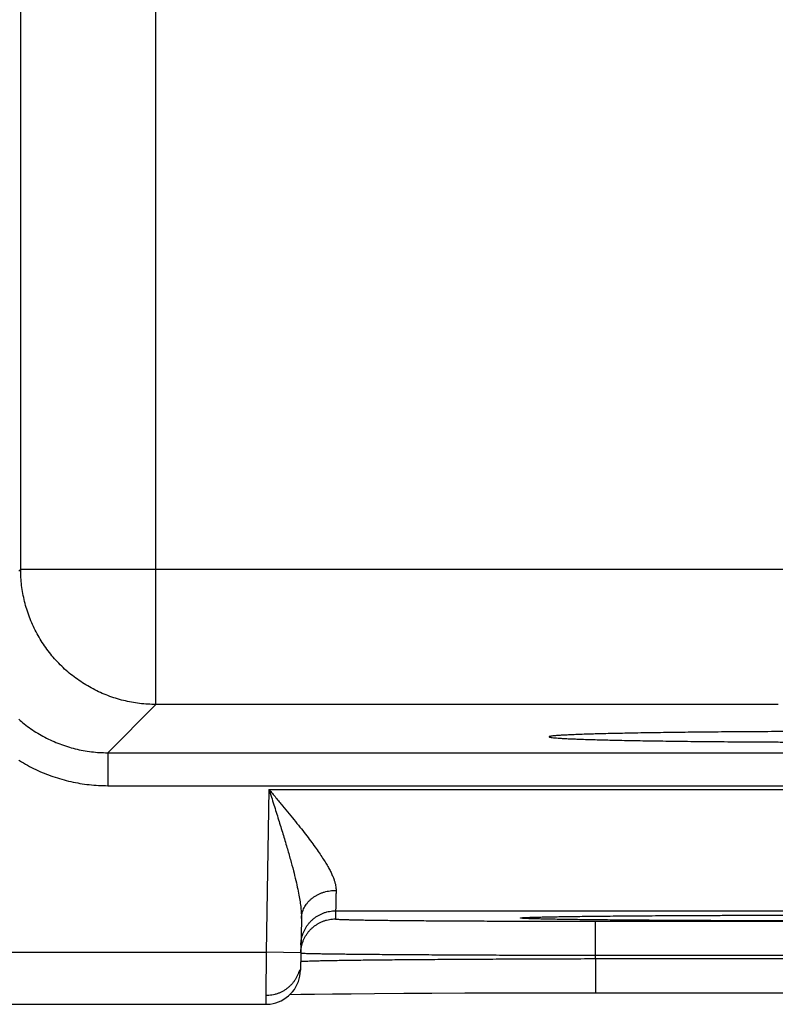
# Model space of a CAD drawing. Header units: inches. Extents: x 0 to 34, y 0 to 22.
# Tile 70 of 120: x 18.41 to 18.846, y 14.137 to 14.704. Entities that reach past the tile are written whole.
import ezdxf

# ---------------------------------------------------------------- set-up
doc = ezdxf.new("R2010")
doc.units = ezdxf.units.IN
doc.header["$LTSCALE"] = 1.87
doc.header["$MEASUREMENT"] = 0
doc.layers.get('0').update_dxf_attribs({"linetype": 'CONTINUOUS'})

msp = doc.modelspace()

# ---------------------------------------------------------------- linework, layer by layer
at = {"color": 7, "linetype": 'CONTINUOUS'}
for p, q in [((18.4887, 14.30962), (18.4887, 17.43233)), ((18.41071, 14.38761), (18.41071, 17.35434)), ((18.40957, 14.38646), (18.41071, 14.38761)), ((18.41071, 14.38761), (18.92543, 14.38761)), ((18.46088, 14.2818), (18.4887, 14.30962)), ((18.84744, 14.30962), (18.4887, 14.30962)), ((18.46088, 14.2818), (18.46088, 14.2628)), ((18.46088, 14.2818), (25.85126, 14.2818)), ((18.46088, 14.2628), (25.85126, 14.2628)), ((18.5539, 14.26063), (18.55226, 14.16674)), ((18.5539, 14.26063), (19.23124, 14.26063)), ((18.59233, 14.19063), (18.59225, 14.18595)), ((18.59233, 14.19063), (19.19281, 14.19063)), ((18.71193, 14.1871), (18.71718, 14.1872)), ((18.71718, 14.1872), (18.72383, 14.18732)), ((18.72383, 14.18732), (18.73206, 14.18743)), ((18.73206, 14.18743), (18.74207, 14.18755)), ((18.74207, 14.18755), (18.75409, 14.18767)), ((18.75409, 14.18767), (18.76878, 14.18779)), ((18.76878, 14.18779), (18.78392, 14.18789)), ((18.78392, 14.18789), (18.80244, 14.18799)), ((18.80244, 14.18799), (18.82427, 14.18807)), ((18.82427, 14.18807), (18.84434, 14.18813)), ((18.84434, 14.18813), (18.86713, 14.18817)), ((18.5726, 14.18614), (18.57208, 14.15639)), ((18.70129, 14.18673), (18.70151, 14.18674)), ((18.70151, 14.18674), (18.7018, 14.18676)), ((18.7018, 14.18676), (18.70215, 14.18678)), ((18.70215, 14.18678), (18.70257, 14.1868)), ((18.70257, 14.1868), (18.70331, 14.18684)), ((18.70331, 14.18684), (18.70421, 14.18687)), ((18.70421, 14.18687), (18.70567, 14.18693)), ((18.70567, 14.18693), (18.70801, 14.187)), ((18.70801, 14.187), (18.71193, 14.1871)), ((18.7422, 14.16499), (18.7422, 14.18464)), ((18.7422, 14.18464), (19.04294, 14.18464)), ((18.38257, 14.16674), (18.55226, 14.16674)), ((18.57225, 14.16639), (18.55226, 14.16674)), ((18.74217, 14.16307), (18.7422, 14.16499)), ((18.7422, 14.16499), (19.04294, 14.16499)), ((18.74217, 14.16307), (18.74217, 14.14342)), ((18.74217, 14.16307), (19.04297, 14.16307)), ((18.56598, 14.14237), (18.5722, 14.1425)), ((18.5722, 14.1425), (18.58014, 14.14262)), ((18.58014, 14.14262), (18.59049, 14.14275)), ((18.59049, 14.14275), (18.60125, 14.14287)), ((18.60125, 14.14287), (18.61469, 14.14299)), ((18.61469, 14.14299), (18.63161, 14.14311)), ((18.63161, 14.14311), (18.64791, 14.1432)), ((18.64791, 14.1432), (18.66685, 14.14328)), ((18.66685, 14.14328), (18.68871, 14.14335)), ((18.68871, 14.14335), (18.70726, 14.14339)), ((18.70726, 14.14339), (18.72782, 14.14341)), ((18.72782, 14.14341), (19.04297, 14.14342)), ((18.37321, 14.13674), (18.55208, 14.13674))]:
    msp.add_line(p, q, dxfattribs=at)
for points in [[(18.70109, 14.18671), (18.70111, 14.18671), (18.70115, 14.18672), (18.70121, 14.18672), (18.70129, 14.18673)], [(18.55208, 14.13674), (18.55292, 14.13675), (18.5546, 14.1369), (18.55625, 14.13718), (18.55788, 14.13759), (18.55946, 14.13815), (18.561, 14.13883), (18.56247, 14.13964), (18.56386, 14.14057), (18.56518, 14.14162), (18.5664, 14.14277), (18.56752, 14.14402), (18.56853, 14.14536), (18.56943, 14.14678), (18.5702, 14.14827), (18.57085, 14.14982), (18.57136, 14.15141), (18.57174, 14.15305), (18.57198, 14.15471), (18.57208, 14.15639)]]:
    msp.add_lwpolyline(points, dxfattribs=at)
for points, knots in [([(18.4887, 14.30962), (18.48713, 14.30962), (18.48399, 14.30971), (18.47929, 14.31014), (18.47463, 14.31085), (18.47001, 14.31185), (18.46547, 14.31312), (18.46101, 14.31466), (18.45665, 14.31646), (18.45241, 14.31853), (18.44831, 14.32085), (18.44434, 14.32342), (18.44055, 14.32622), (18.43692, 14.32924), (18.43349, 14.33247), (18.43026, 14.33591), (18.42724, 14.33954), (18.42445, 14.34334), (18.42189, 14.3473), (18.41958, 14.35141), (18.41752, 14.35565), (18.41571, 14.36002), (18.41418, 14.36448), (18.41292, 14.36901), (18.41194, 14.37361), (18.41123, 14.37825), (18.41081, 14.38292), (18.41071, 14.38604), (18.41071, 14.38761)], [0, 0, 0, 0, 0.038492, 0.076987, 0.115483, 0.15398, 0.192477, 0.230975, 0.269473, 0.30797, 0.346466, 0.384963, 0.423462, 0.461967, 0.50047, 0.538966, 0.577454, 0.615936, 0.654412, 0.692893, 0.731401, 0.769926, 0.808421, 0.846854, 0.88521, 0.923499, 0.961747, 1, 1, 1, 1]), ([(18.40956, 14.30106), (18.41061, 14.30015), (18.41289, 14.29826), (18.41654, 14.29557), (18.42049, 14.29301), (18.4246, 14.2907), (18.42884, 14.28863), (18.43319, 14.28683), (18.43765, 14.28529), (18.44219, 14.28402), (18.44681, 14.28303), (18.45147, 14.28232), (18.45617, 14.28189), (18.45931, 14.2818), (18.46088, 14.2818)], [0, 0, 0, 0, 0.074425, 0.158481, 0.242562, 0.326668, 0.410798, 0.494946, 0.579106, 0.663275, 0.74745, 0.831633, 0.915821, 1, 1, 1, 1]), ([(18.86304, 14.29402), (18.86015, 14.29401), (18.8544, 14.29399), (18.84584, 14.29395), (18.83739, 14.29391), (18.82908, 14.29386), (18.82093, 14.2938), (18.81295, 14.29373), (18.80518, 14.29366), (18.79762, 14.29358), (18.79029, 14.29349), (18.78322, 14.2934), (18.77642, 14.2933), (18.76991, 14.2932), (18.7637, 14.29309), (18.75782, 14.29298), (18.75227, 14.29286), (18.74706, 14.29273), (18.74222, 14.29261), (18.73776, 14.29247), (18.73367, 14.29234), (18.72999, 14.2922), (18.7267, 14.29206), (18.72383, 14.29191), (18.72138, 14.29177), (18.71934, 14.29162), (18.71777, 14.29148), (18.71653, 14.29132), (18.71594, 14.29121), (18.71542, 14.29106), (18.71544, 14.29098), (18.71544, 14.29097)], [0, 0, 0, 0, 0.058639, 0.116685, 0.173922, 0.230187, 0.28544, 0.339491, 0.392148, 0.443372, 0.493021, 0.540913, 0.586958, 0.63109, 0.673143, 0.712996, 0.750621, 0.785889, 0.818675, 0.848952, 0.876639, 0.901636, 0.923893, 0.943382, 0.960029, 0.973789, 0.984658, 0.992602, 0.997619, 0.999818, 1, 1, 1, 1]), ([(18.71544, 14.29097), (18.71546, 14.29093), (18.71574, 14.29071), (18.71631, 14.29069), (18.71736, 14.29048), (18.71882, 14.29037), (18.72073, 14.29021), (18.72305, 14.29007), (18.7258, 14.28992), (18.72896, 14.28978), (18.73253, 14.28964), (18.73649, 14.2895), (18.74085, 14.28937), (18.74558, 14.28924), (18.75067, 14.28912), (18.75612, 14.28899), (18.76191, 14.28888), (18.76802, 14.28877), (18.77444, 14.28866), (18.78115, 14.28856), (18.78814, 14.28847), (18.79539, 14.28838), (18.80289, 14.2883), (18.8106, 14.28823), (18.81852, 14.28816), (18.82662, 14.2881), (18.83489, 14.28804), (18.8433, 14.288), (18.85183, 14.28796), (18.86046, 14.28793), (18.86625, 14.28791), (18.86915, 14.2879)], [0, 0, 0, 0, 0.001243, 0.005232, 0.012012, 0.02161, 0.034005, 0.049155, 0.067055, 0.087653, 0.110873, 0.136682, 0.165033, 0.195819, 0.22896, 0.264428, 0.302098, 0.341839, 0.383626, 0.427336, 0.472806, 0.51997, 0.56874, 0.618937, 0.670422, 0.723156, 0.776954, 0.831629, 0.887142, 0.943335, 1, 1, 1, 1]), ([(18.40956, 14.27749), (18.40969, 14.27741), (18.41134, 14.27639), (18.41457, 14.27452), (18.41936, 14.27209), (18.42427, 14.26992), (18.4293, 14.26804), (18.43443, 14.26643), (18.43964, 14.26511), (18.44491, 14.26408), (18.45022, 14.26334), (18.45555, 14.2629), (18.45911, 14.2628), (18.46088, 14.2628)], [0, 0, 0, 0, 0.008396, 0.107629, 0.206851, 0.306093, 0.405381, 0.504731, 0.604101, 0.703404, 0.802551, 0.90145, 1, 1, 1, 1]), ([(18.5539, 14.26063), (18.55522, 14.25904), (18.55786, 14.25589), (18.56175, 14.2512), (18.56553, 14.24662), (18.56912, 14.24219), (18.5725, 14.23795), (18.57563, 14.23394), (18.57847, 14.23017), (18.58104, 14.22665), (18.58331, 14.22338), (18.58529, 14.22037), (18.58701, 14.2176), (18.58846, 14.21506), (18.58966, 14.21274), (18.59064, 14.21062), (18.5914, 14.20868), (18.59197, 14.20691), (18.59235, 14.2053), (18.59257, 14.20382), (18.59261, 14.20287), (18.5926, 14.20243)], [0, 0, 0, 0, 0.087842, 0.174399, 0.258686, 0.339705, 0.416543, 0.488614, 0.555517, 0.617088, 0.67329, 0.724265, 0.770223, 0.811472, 0.848352, 0.88124, 0.910541, 0.936645, 0.959969, 0.98094, 1, 1, 1, 1]), ([(18.5539, 14.26063), (18.55483, 14.25769), (18.55668, 14.25188), (18.55937, 14.24332), (18.5619, 14.23513), (18.56419, 14.22746), (18.56621, 14.22041), (18.56794, 14.21403), (18.56936, 14.20832), (18.57049, 14.20328), (18.57136, 14.19886), (18.57197, 14.19501), (18.57237, 14.19166), (18.57258, 14.18876), (18.57261, 14.18697), (18.5726, 14.18614)], [0, 0, 0, 0, 0.120192, 0.23752, 0.349493, 0.453894, 0.549363, 0.635232, 0.71142, 0.778294, 0.836525, 0.886905, 0.9303, 0.967686, 1, 1, 1, 1]), ([(18.5726, 14.18614), (18.57261, 14.18662), (18.57267, 14.18758), (18.57292, 14.18901), (18.57332, 14.19041), (18.57386, 14.19178), (18.57454, 14.1931), (18.57536, 14.19436), (18.5763, 14.19556), (18.57737, 14.19669), (18.57855, 14.19774), (18.57983, 14.1987), (18.58121, 14.19956), (18.58268, 14.20031), (18.58422, 14.20096), (18.58582, 14.2015), (18.58747, 14.20192), (18.58916, 14.20222), (18.59087, 14.20239), (18.59202, 14.20243), (18.5926, 14.20243)], [0, 0, 0, 0, 0.050399, 0.100965, 0.151857, 0.203225, 0.255196, 0.307879, 0.361356, 0.415682, 0.470886, 0.52697, 0.583908, 0.641654, 0.700136, 0.759267, 0.818942, 0.879042, 0.93944, 1, 1, 1, 1]), ([(18.5926, 14.20243), (18.59258, 14.20171), (18.59255, 14.20033), (18.59251, 14.19838), (18.59247, 14.19664), (18.59243, 14.19511), (18.5924, 14.19381), (18.59238, 14.19272), (18.59236, 14.19187), (18.59235, 14.19125), (18.59234, 14.19086), (18.59233, 14.19068), (18.59233, 14.19063)], [0, 0, 0, 0, 0.182968, 0.348714, 0.496657, 0.626301, 0.737211, 0.829012, 0.901395, 0.954119, 0.98702, 1, 1, 1, 1]), ([(18.57233, 14.17098), (18.57234, 14.17156), (18.57241, 14.17271), (18.57267, 14.17441), (18.57307, 14.1761), (18.57361, 14.17774), (18.57429, 14.17932), (18.57511, 14.18085), (18.57605, 14.18229), (18.57712, 14.18365), (18.5783, 14.18491), (18.57958, 14.18607), (18.58096, 14.18711), (18.58242, 14.18803), (18.58396, 14.18882), (18.58556, 14.18948), (18.58721, 14.18999), (18.58889, 14.19036), (18.59061, 14.19058), (18.59176, 14.19063), (18.59233, 14.19063)], [0, 0, 0, 0, 0.055555, 0.111109, 0.166664, 0.222218, 0.277773, 0.333328, 0.388883, 0.444439, 0.499994, 0.55555, 0.611106, 0.666662, 0.722218, 0.777774, 0.83333, 0.888887, 0.944443, 1, 1, 1, 1]), ([(18.70163, 14.18677), (18.70224, 14.18679), (18.70356, 14.18687), (18.70581, 14.18694), (18.70848, 14.18702), (18.71159, 14.18709), (18.71511, 14.18717), (18.71905, 14.18724), (18.72339, 14.18732), (18.72813, 14.18739), (18.73325, 14.18745), (18.73875, 14.18752), (18.7446, 14.18758), (18.7508, 14.18764), (18.75733, 14.1877), (18.76418, 14.18776), (18.77133, 14.18781), (18.77876, 14.18786), (18.78646, 14.18791), (18.7944, 14.18795), (18.80258, 14.18799), (18.81097, 14.18802), (18.81955, 14.18806), (18.8283, 14.18809), (18.8372, 14.18811), (18.84623, 14.18813), (18.85537, 14.18815), (18.8646, 14.18816), (18.87389, 14.18817), (18.88322, 14.18818), (18.88945, 14.18818), (18.89257, 14.18818)], [0, 0, 0, 0, 0.009423, 0.021155, 0.035168, 0.051432, 0.069911, 0.090558, 0.113326, 0.138165, 0.165016, 0.193815, 0.224495, 0.25699, 0.291219, 0.327104, 0.364564, 0.403512, 0.443855, 0.485502, 0.528354, 0.572312, 0.617275, 0.663138, 0.70979, 0.757118, 0.805018, 0.853393, 0.902115, 0.951035, 1, 1, 1, 1]), ([(18.57286, 14.17086), (18.57291, 14.17104), (18.57311, 14.17178), (18.57353, 14.17306), (18.57421, 14.17464), (18.57503, 14.17617), (18.57597, 14.17761), (18.57704, 14.17897), (18.57821, 14.18024), (18.5795, 14.18139), (18.58088, 14.18243), (18.58234, 14.18335), (18.58388, 14.18414), (18.58547, 14.1848), (18.58712, 14.18531), (18.58881, 14.18568), (18.59052, 14.1859), (18.59168, 14.18595), (18.59225, 14.18595)], [0, 0, 0, 0, 0.021655, 0.086877, 0.152099, 0.217321, 0.282543, 0.347765, 0.412988, 0.478211, 0.543434, 0.608657, 0.673881, 0.739105, 0.804328, 0.869552, 0.934776, 1, 1, 1, 1]), ([(18.59225, 14.18595), (18.59225, 14.18589), (18.59264, 14.1859), (18.59308, 14.18579), (18.59411, 14.18575), (18.59541, 14.18568), (18.59713, 14.18562), (18.59921, 14.18556), (18.60167, 14.18549), (18.60449, 14.18543), (18.60766, 14.18537), (18.61117, 14.18531), (18.61502, 14.18526), (18.6192, 14.1852), (18.6237, 14.18515), (18.62851, 14.1851), (18.6336, 14.18505), (18.63898, 14.185), (18.64462, 14.18496), (18.65051, 14.18492), (18.65664, 14.18488), (18.66299, 14.18484), (18.66954, 14.18481), (18.67627, 14.18478), (18.68318, 14.18475), (18.69024, 14.18472), (18.69744, 14.1847), (18.70475, 14.18468), (18.71216, 14.18467), (18.71963, 14.18466), (18.72714, 14.18465), (18.73467, 14.18464), (18.73969, 14.18464), (18.7422, 14.18464)], [0, 0, 0, 0, 0.001333, 0.005148, 0.011501, 0.020403, 0.031834, 0.045765, 0.062155, 0.08095, 0.102099, 0.125554, 0.151269, 0.179175, 0.209195, 0.24125, 0.275254, 0.31112, 0.348759, 0.388082, 0.428984, 0.471351, 0.515065, 0.560017, 0.606102, 0.653216, 0.701252, 0.750067, 0.799497, 0.849375, 0.899535, 0.949802, 1, 1, 1, 1]), ([(18.89257, 14.1848), (18.88945, 14.1848), (18.88322, 14.1848), (18.87389, 14.18481), (18.8646, 14.18482), (18.85537, 14.18483), (18.84623, 14.18485), (18.83719, 14.18487), (18.82829, 14.1849), (18.81954, 14.18492), (18.81096, 14.18496), (18.80258, 14.18499), (18.7944, 14.18503), (18.78645, 14.18508), (18.77876, 14.18512), (18.77132, 14.18517), (18.76418, 14.18522), (18.75733, 14.18528), (18.7508, 14.18534), (18.7446, 14.1854), (18.73875, 14.18546), (18.73325, 14.18553), (18.72813, 14.1856), (18.72339, 14.18567), (18.71905, 14.18574), (18.71511, 14.18581), (18.71158, 14.18589), (18.70848, 14.18596), (18.70581, 14.18604), (18.70356, 14.18611), (18.7018, 14.18622), (18.70037, 14.18622), (18.69963, 14.18644), (18.69892, 14.1863), (18.69892, 14.18668), (18.69963, 14.18654), (18.70023, 14.18672), (18.70081, 14.18675), (18.70109, 14.18676)], [0, 0, 0, 0, 0.047722, 0.095398, 0.142881, 0.190021, 0.2367, 0.282823, 0.328286, 0.37298, 0.416797, 0.459635, 0.501395, 0.541981, 0.581296, 0.61925, 0.655756, 0.690726, 0.724082, 0.755747, 0.785645, 0.813708, 0.839873, 0.864078, 0.886264, 0.906383, 0.924389, 0.940237, 0.953891, 0.965322, 0.974504, 0.981411, 0.986035, 0.98838, 0.988796, 0.991143, 0.995769, 1, 1, 1, 1]), ([(18.57225, 14.16639), (18.57227, 14.16693), (18.57234, 14.16806), (18.57256, 14.16955), (18.57277, 14.17048), (18.57286, 14.17086)], [0, 0, 0, 0, 0.363067, 0.744925, 1, 1, 1, 1]), ([(18.55226, 14.16674), (18.55225, 14.16598), (18.55224, 14.16448), (18.55223, 14.16225), (18.55222, 14.16003), (18.55221, 14.15786), (18.55219, 14.15573), (18.55218, 14.15367), (18.55217, 14.15168), (18.55216, 14.14977), (18.55215, 14.14797), (18.55214, 14.14626), (18.55213, 14.14468), (18.55212, 14.14322), (18.55211, 14.14189), (18.55211, 14.14071), (18.5521, 14.13967), (18.5521, 14.13879), (18.55209, 14.13805), (18.55209, 14.13752), (18.55208, 14.13704), (18.55208, 14.13694), (18.55208, 14.13675), (18.55208, 14.13674)], [0, 0, 0, 0, 0.075271, 0.15011, 0.224095, 0.296811, 0.367851, 0.436809, 0.503291, 0.56692, 0.627339, 0.684206, 0.737197, 0.786008, 0.830362, 0.870003, 0.904704, 0.934276, 0.958561, 0.977432, 0.990793, 0.998575, 1, 1, 1, 1]), ([(18.57246, 14.16625), (18.57274, 14.16628), (18.57315, 14.16616), (18.57425, 14.16617), (18.57564, 14.1661), (18.57749, 14.16606), (18.5797, 14.166), (18.58232, 14.16596), (18.58532, 14.16591), (18.5887, 14.16586), (18.59245, 14.16581), (18.59656, 14.16576), (18.60101, 14.16571), (18.60581, 14.16566), (18.61093, 14.16561), (18.61637, 14.16557), (18.62212, 14.16552), (18.62815, 14.16548), (18.63445, 14.16543), (18.64102, 14.16539), (18.64783, 14.16535), (18.65487, 14.16531), (18.66212, 14.16527), (18.66956, 14.16523), (18.67718, 14.1652), (18.68496, 14.16517), (18.69288, 14.16514), (18.70091, 14.16511), (18.70905, 14.16508), (18.71727, 14.16505), (18.72555, 14.16503), (18.73387, 14.16501), (18.73942, 14.165), (18.7422, 14.16499)], [0, 0, 0, 0, 0.003627, 0.009653, 0.018064, 0.028841, 0.041957, 0.057381, 0.075076, 0.094998, 0.117096, 0.141315, 0.167595, 0.195872, 0.226081, 0.258151, 0.292005, 0.327564, 0.364742, 0.403451, 0.4436, 0.485095, 0.52784, 0.571732, 0.616662, 0.66252, 0.709192, 0.756569, 0.804536, 0.852981, 0.901789, 0.950837, 1, 1, 1, 1]), ([(18.57237, 14.16147), (18.57265, 14.16147), (18.57307, 14.16158), (18.57417, 14.1616), (18.57557, 14.16168), (18.57741, 14.16174), (18.57963, 14.16181), (18.58225, 14.16187), (18.58525, 14.16194), (18.58863, 14.16201), (18.59238, 14.16207), (18.59649, 14.16213), (18.60095, 14.1622), (18.60574, 14.16226), (18.61087, 14.16232), (18.61631, 14.16238), (18.62205, 14.16244), (18.62808, 14.16249), (18.63439, 14.16255), (18.64096, 14.1626), (18.64777, 14.16265), (18.65481, 14.1627), (18.66206, 14.16275), (18.66951, 14.16279), (18.67713, 14.16283), (18.68491, 14.16287), (18.69283, 14.16291), (18.70087, 14.16294), (18.70901, 14.16297), (18.71723, 14.163), (18.72551, 14.16303), (18.73383, 14.16305), (18.73939, 14.16306), (18.74217, 14.16307)], [0, 0, 0, 0, 0.003645, 0.009684, 0.018107, 0.028894, 0.042018, 0.057449, 0.075148, 0.09507, 0.117167, 0.141384, 0.167662, 0.195939, 0.226145, 0.25821, 0.292059, 0.32761, 0.364782, 0.403486, 0.443631, 0.485122, 0.527861, 0.571744, 0.616667, 0.662522, 0.709196, 0.756577, 0.804549, 0.852996, 0.9018, 0.950843, 1, 1, 1, 1]), ([(18.57148, 14.15653), (18.57145, 14.15645), (18.57128, 14.15582), (18.57089, 14.15465), (18.57021, 14.15307), (18.5694, 14.15154), (18.56845, 14.1501), (18.56739, 14.14874), (18.56621, 14.14748), (18.56492, 14.14632), (18.56355, 14.14528), (18.56208, 14.14436), (18.56055, 14.14357), (18.55895, 14.14291), (18.5573, 14.1424), (18.55561, 14.14203), (18.5539, 14.14181), (18.55275, 14.14176), (18.55217, 14.14176)], [0, 0, 0, 0, 0.009115, 0.075173, 0.14123, 0.207288, 0.273346, 0.339404, 0.405462, 0.471521, 0.53758, 0.60364, 0.669699, 0.735759, 0.801819, 0.867879, 0.93394, 1, 1, 1, 1])]:
    msp.add_open_spline(points, degree=3, knots=knots, dxfattribs=at)
for points in [[(18.70109, 14.18676), (18.70127, 14.18677), (18.70145, 14.18677), (18.70163, 14.18677)], [(18.57225, 14.1663), (18.57225, 14.16623), (18.57236, 14.16625), (18.57246, 14.16625)], [(18.57217, 14.16141), (18.57217, 14.16148), (18.57228, 14.16147), (18.57237, 14.16147)]]:
    msp.add_open_spline(points, degree=3, dxfattribs=at)

doc.saveas('drawing.dxf')
